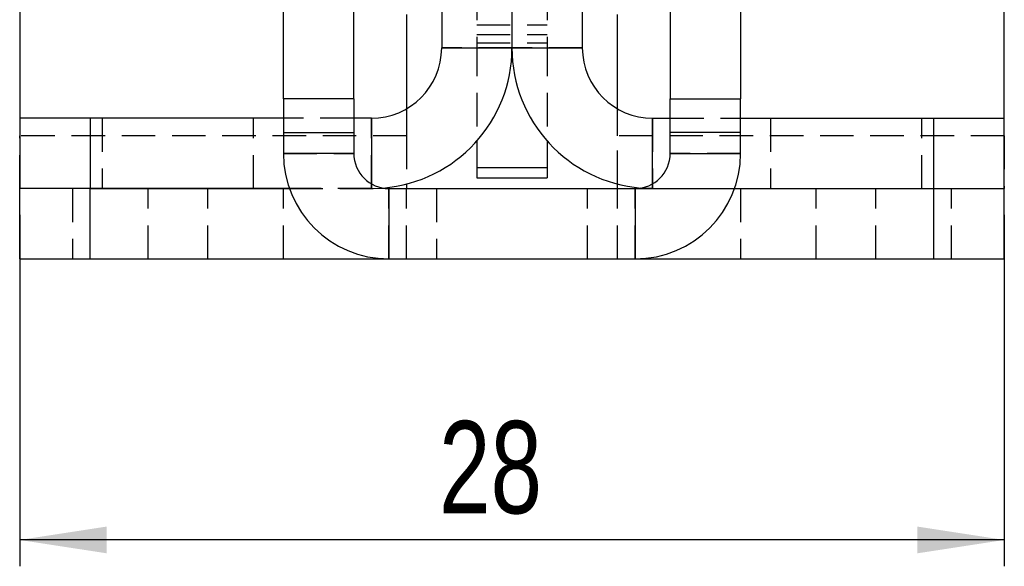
# Model space of a CAD drawing. Extents: x 35 to 288, y 10 to 210.
# Tile 23 of 37: x 259 to 287, y 157 to 173. Entities that reach past the tile are written whole.
import ezdxf

# ---------------------------------------------------------------- set-up
doc = ezdxf.new("R2010")
doc.units = 0
doc.header["$LTSCALE"] = 0.75
doc.linetypes.add('HIDDEN', pattern=[1.905, 1.27, -0.635])
doc.layers.get('0').update_dxf_attribs({"linetype": 'CONTINUOUS'})
doc.layers.add('FORMATO', color=179, linetype='CONTINUOUS')
doc.styles.add('SLDTEXTSTYLE0', font='TXT', dxfattribs={"width": 0.75})
doc.dimstyles.new('SLDDIMSTYLE0', dxfattribs={"dimtxt": 2.625, "dimasz": 2.4765, "dimexe": 0, "dimexo": 0.0625, "dimgap": 0.65625, "dimtad": 1, "dimdec": 0, "dimrnd": 1e-09, "dimzin": 12, "dimtxsty": 'SLDTEXTSTYLE0', "dimsah": 1, "dimcen": 0.09, "dimazin": 3, "dimtfac": 1, "dimtdec": 0, "dimtofl": 0, "dimtmove": 0, "dimatfit": 3, "dimtolj": 1, "dimtzin": 12})

# ---------------------------------------------------------------- blocks, each defined once
blk = doc.blocks.new('_D_14')
at = {"layer": 'FORMATO'}
for p, q in [((259.083, 167.42), (259.083, 157.42)), ((287.084, 167.42), (287.084, 157.42)), ((287.084, 158.17), (259.083, 158.17))]:
    blk.add_line(p, q, dxfattribs=at)
for points in [[(259.083, 158.17), (261.56, 157.789), (261.56, 158.551)], [(287.084, 158.17), (284.608, 158.551), (284.608, 157.789)]]:
    blk.add_solid(points, dxfattribs=at)
at = {"layer": 'FORMATO', "insert": (271.009, 161.553), "char_height": 2.625, "attachment_point": 1, "style": 'SLDTEXTSTYLE0'}
blk.add_mtext('28', dxfattribs=at)

msp = doc.modelspace()

# ---------------------------------------------------------------- linework, layer by layer
at = {"color": 7, "linetype": 'CONTINUOUS'}
for p, q in [((259.0837, 176.231), (259.0837, 170.1695)), ((287.0837, 170.1695), (287.0837, 176.231)), ((266.5837, 170.7198), (266.5837, 173.9963)), ((268.5837, 170.7198), (268.5837, 173.9963)), ((271.0837, 173.9963), (271.0837, 172.1695)), ((273.0837, 173.9963), (273.0837, 172.1695)), ((275.0837, 173.9963), (275.0837, 172.1695)), ((277.5837, 173.9963), (277.5837, 170.7198)), ((279.5837, 173.9963), (279.5837, 170.7198)), ((270.0837, 173.1171), (270.0837, 170.4375)), ((276.0837, 170.4375), (276.0837, 173.1171)), ((271.0837, 172.1695), (273.0837, 172.1695)), ((273.0837, 172.1695), (275.0837, 172.1695)), ((268.5837, 170.7198), (266.5837, 170.7198)), ((266.5837, 170.7198), (266.5837, 169.7627)), ((268.5837, 170.7198), (268.5837, 169.7627)), ((277.5837, 170.7198), (279.5837, 170.7198)), ((277.5837, 169.7627), (277.5837, 170.7198)), ((279.5837, 169.7627), (279.5837, 170.7198)), ((259.0835, 170.1695), (259.0835, 168.1695)), ((261.0835, 170.1695), (259.0835, 170.1695)), ((261.0835, 170.1695), (261.0835, 168.1695)), ((266.5837, 170.1695), (261.0835, 170.1695)), ((269.0837, 170.1695), (268.5837, 170.1695)), ((277.0837, 170.1695), (277.5837, 170.1695)), ((279.5837, 170.1695), (285.084, 170.1695)), ((285.084, 168.1695), (285.084, 170.1695)), ((285.084, 170.1695), (287.084, 170.1695)), ((287.084, 168.1695), (287.084, 170.1695)), ((266.5837, 169.7627), (268.5837, 169.7627)), ((266.5837, 169.7627), (266.5837, 169.1695)), ((268.5837, 169.7627), (268.5837, 169.1695)), ((279.5837, 169.7627), (277.5837, 169.7627)), ((277.5837, 169.1695), (277.5837, 169.7627)), ((279.5837, 169.1695), (279.5837, 169.7627)), ((272.0837, 169.5238), (272.0837, 168.7635)), ((274.0837, 169.5238), (274.0837, 168.7635)), ((268.5837, 169.1695), (266.5837, 169.1695)), ((277.5837, 169.1695), (279.5837, 169.1695)), ((272.0837, 168.7635), (274.0837, 168.7635)), ((272.0837, 168.7635), (272.0837, 168.4784)), ((274.0837, 168.7635), (274.0837, 168.4784)), ((270.0837, 168.2965), (270.0837, 168.1695)), ((272.0837, 168.4784), (274.0837, 168.4784)), ((276.0837, 168.1695), (276.0837, 168.2965)), ((261.0835, 168.1695), (259.0835, 168.1695)), ((259.0837, 166.1695), (259.0837, 168.1695)), ((266.7553, 168.1695), (261.0835, 168.1695)), ((261.0837, 166.1695), (261.0837, 168.1695)), ((261.0837, 168.1695), (266.7553, 168.1695)), ((269.5837, 168.1695), (269.5837, 166.1695)), ((269.5837, 168.1695), (276.5837, 168.1695)), ((276.5837, 168.1695), (276.5837, 166.1695)), ((279.4122, 168.1695), (285.0837, 168.1695)), ((279.4122, 168.1695), (285.084, 168.1695)), ((285.0837, 166.1695), (285.0837, 168.1695)), ((285.084, 168.1695), (287.084, 168.1695)), ((287.0837, 166.1695), (287.0837, 168.1695)), ((259.0837, 166.1695), (261.0837, 166.1695)), ((261.0837, 166.1695), (269.5837, 166.1695)), ((269.5837, 166.1695), (276.5837, 166.1695)), ((276.5837, 166.1695), (285.0837, 166.1695)), ((285.0837, 166.1695), (287.0837, 166.1695))]:
    msp.add_line(p, q, dxfattribs=at)
at = {"color": 7, "linetype": 'HIDDEN'}
for p, q in [((272.0837, 173.9114), (272.0837, 172.3175)), ((274.0837, 173.9114), (274.0837, 172.3175)), ((272.0837, 172.8312), (274.0837, 172.8312)), ((272.0837, 172.5493), (274.0837, 172.5493)), ((272.0837, 172.3175), (272.0837, 169.5238)), ((272.0837, 172.3175), (274.0837, 172.3175)), ((274.0837, 172.3175), (274.0837, 169.5238)), ((273.0837, 172.1695), (271.0837, 172.1695)), ((275.0837, 172.1695), (273.0837, 172.1695)), ((270.0837, 170.4375), (270.0837, 169.6695)), ((276.0837, 169.6695), (276.0837, 170.4375)), ((259.0837, 170.1695), (259.0837, 169.6695)), ((261.0835, 170.1695), (261.0835, 168.1695)), ((261.4335, 170.1695), (261.4335, 168.1695)), ((265.7335, 168.1695), (265.7335, 170.1695)), ((268.5837, 170.1695), (266.5837, 170.1695)), ((269.0837, 168.1695), (269.0837, 170.1695)), ((277.0837, 170.1695), (277.0837, 168.1695)), ((277.5837, 170.1695), (279.5837, 170.1695)), ((280.434, 170.1695), (280.434, 168.1695)), ((284.734, 168.1695), (284.734, 170.1695)), ((285.084, 168.1695), (285.084, 170.1695)), ((287.0837, 169.6695), (287.0837, 170.1695)), ((270.0837, 169.6695), (259.0837, 169.6695)), ((259.0837, 168.1695), (259.0837, 169.6695)), ((270.0837, 169.6695), (270.0837, 168.2965)), ((276.0837, 168.2965), (276.0837, 169.6695)), ((287.0837, 169.6695), (276.0837, 169.6695)), ((287.0837, 169.6695), (287.0837, 168.1695)), ((266.5837, 169.1695), (268.5837, 169.1695)), ((279.5837, 169.1695), (277.5837, 169.1695)), ((269.0837, 168.3035), (269.0837, 168.1695)), ((277.0837, 168.1695), (277.0837, 168.3035)), ((260.5837, 168.1695), (260.5837, 166.1695)), ((262.7337, 166.1695), (262.7337, 168.1695)), ((264.4337, 166.1695), (264.4337, 168.1695)), ((266.5837, 166.1695), (266.5837, 168.1695)), ((266.7553, 168.1695), (269.5837, 168.1695)), ((269.0837, 168.1695), (266.7553, 168.1695)), ((269.0837, 168.1695), (269.4174, 168.1834)), ((269.5837, 166.1695), (269.5837, 168.1695)), ((270.0837, 166.1695), (270.0837, 168.1695)), ((270.9337, 168.1695), (270.9337, 166.1695)), ((275.2337, 166.1695), (275.2337, 168.1695)), ((276.0837, 166.1695), (276.0837, 168.1695)), ((276.5837, 168.1695), (279.4122, 168.1695)), ((276.5837, 166.1695), (276.5837, 168.1695)), ((277.0837, 168.1695), (276.7501, 168.1834)), ((277.0837, 168.1695), (279.4122, 168.1695)), ((279.5837, 168.1695), (279.5837, 166.1695)), ((281.7337, 166.1695), (281.7337, 168.1695)), ((283.4337, 166.1695), (283.4337, 168.1695)), ((285.5837, 166.1695), (285.5837, 168.1695))]:
    msp.add_line(p, q, dxfattribs=at)
at = {"color": 8, "linetype": 'CONTINUOUS'}
for p, q in [((269.0837, 170.1695), (269.0837, 168.3035)), ((277.0837, 168.3035), (277.0837, 170.1695))]:
    msp.add_line(p, q, dxfattribs=at)
at = {"color": 7, "linetype": 'CONTINUOUS'}
for centre, radius, start, end in [((269.0837, 172.1695), 2, 270, 0), ((269.0837, 172.1695), 4, 274.78438, 0), ((277.0837, 172.1695), 4, 180, 265.21562), ((277.0837, 172.1695), 2, 180, 270), ((269.5837, 169.1695), 3, 180, 270), ((269.5837, 169.1695), 1, 180, 270), ((276.5837, 169.1695), 3, 270, 0), ((276.5837, 169.1695), 1, 270, 0)]:
    msp.add_arc(centre, radius, start, end, dxfattribs=at)

# ---------------------------------------------------------------- dimensions: what is measured, and where the dimension line sits
at = {"layer": 'FORMATO'}
dim = msp.add_linear_dim(base=(259.0835, 158.1695), p1=(287.084, 168.1695), p2=(259.0835, 168.1695), dimstyle='SLDDIMSTYLE0', dxfattribs=at)
dim.commit()
dim.dimension.update_dxf_attribs({"geometry": '_D_14', "text_midpoint": (272.9486, 158.1695), "dimtype": 160})

doc.saveas('drawing.dxf')
